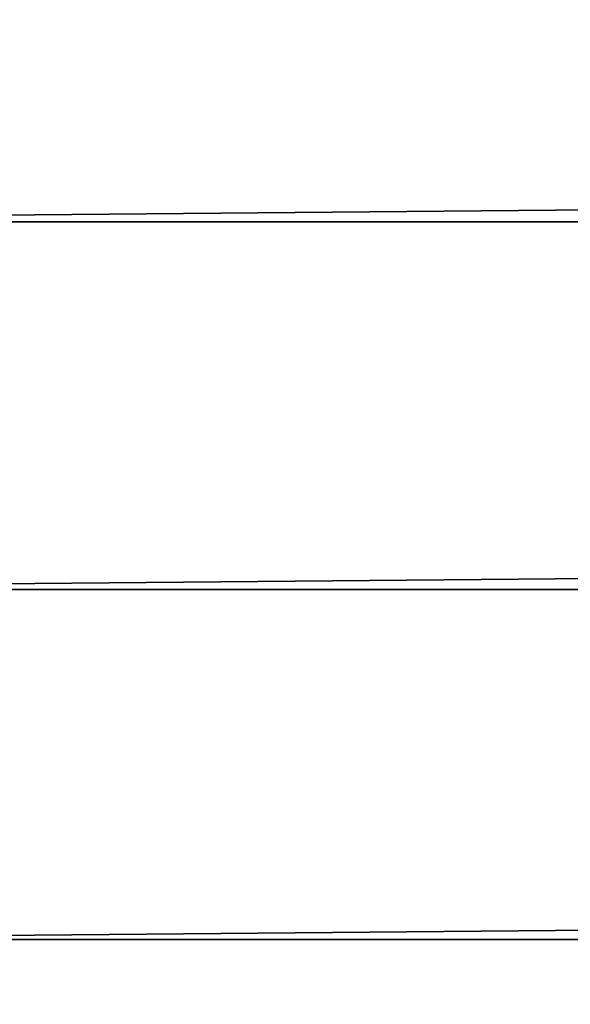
# Model space of a CAD drawing. Header units: metres. Extents: x -206 to 75, y -104 to 104.
# Tile 49 of 256: x -171.91 to -170.77, y -39.92 to -37.88. Entities that reach past the tile are written whole.
import ezdxf

# ---------------------------------------------------------------- set-up
doc = ezdxf.new("R2010")
doc.units = ezdxf.units.M
doc.layers.add('solid_01_1-CONSUMER_THERM_B_125288', color=7, linetype='CONTINUOUS')

msp = doc.modelspace()

# ---------------------------------------------------------------- linework, layer by layer
at = {"layer": 'solid_01_1-CONSUMER_THERM_B_125288'}
for points in [[(-168.648926, 67.29171), (-200.493088, -75.033852), (-200.514557, 74.966148)], [(-168.648926, 67.29171), (-168.75058, 66.747505), (-200.493088, -75.033852)], [(-168.75058, 66.747505), (-168.750504, 66.193886), (-200.493088, -75.033852)], [(-168.750504, 66.193886), (-168.731537, -66.252495), (-200.493088, -75.033852)], [(-173.438431, -38.301197, 108.5), (-88.500031, -37.518745, 108.5), (-173.500031, -37.518787, 108.5)], [(-173.438431, -38.301197, 108.5), (-88.56163, -38.301155, 108.5), (-88.500031, -37.518745, 108.5)], [(-173.255386, -39.063648, 108.5), (-88.56163, -38.301155, 108.5), (-173.438431, -38.301197, 108.5)], [(-173.255386, -39.063648, 108.5), (-88.744667, -39.063606, 108.5), (-88.56163, -38.301155, 108.5)], [(-172.954895, -39.789059, 108.5), (-88.744667, -39.063606, 108.5), (-173.255386, -39.063648, 108.5)], [(-172.954895, -39.789059, 108.5), (-89.045166, -39.789017, 108.5), (-88.744667, -39.063606, 108.5)], [(-172.545181, -40.457603, 108.5), (-89.045166, -39.789017, 108.5), (-172.954895, -39.789059, 108.5)], [(-172.545181, -40.457603, 108.5), (-89.45488, -40.457565, 108.5), (-89.045166, -39.789017, 108.5)]]:
    msp.add_3dface(points, dxfattribs=at)

doc.saveas('drawing.dxf')
